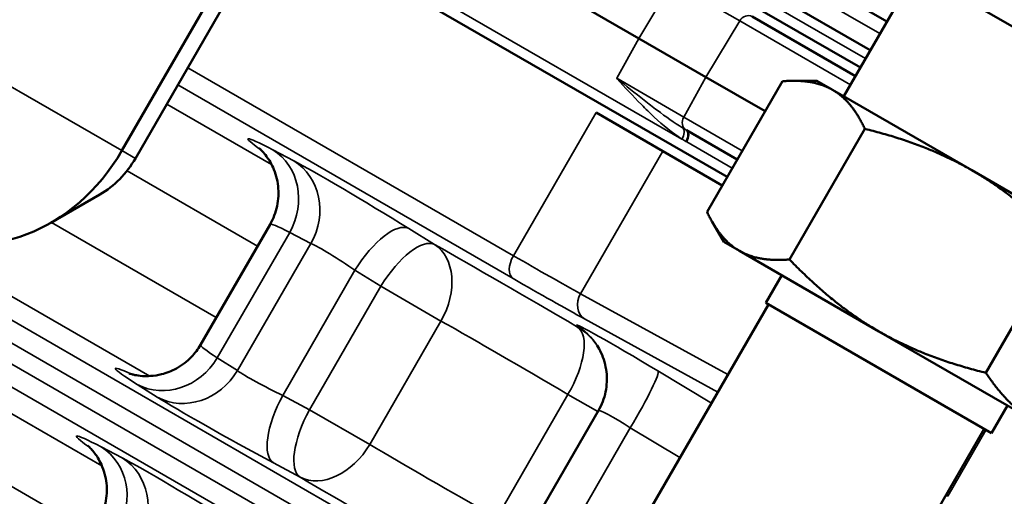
# Model space of a CAD drawing. Header units: inches. Extents: x 1 to 271, y 5 to 171.
# Tile 179 of 256: x 200.54 to 203.51, y 103.79 to 105.22. Entities that reach past the tile are written whole.
import ezdxf

# ---------------------------------------------------------------- set-up
doc = ezdxf.new("R2010")
doc.units = ezdxf.units.IN
doc.header["$LTSCALE"] = 8
doc.header["$MEASUREMENT"] = 0
doc.layers.add('Visible (ANSI)', color=7, linetype='Continuous', lineweight=50)
doc.layers.add('Visible Narrow (ANSI)', color=7, linetype='Continuous', lineweight=35)

msp = doc.modelspace()

# ---------------------------------------------------------------- linework, layer by layer
at = {"layer": 'Visible (ANSI)'}
for p, q in [((201.7132, 105.8644), (203.0733, 105.0792)), ((201.6608, 105.5973), (202.4067, 105.1667)), ((201.2657, 105.5477), (200.8507, 104.8289)), ((201.3063, 105.5243), (200.8913, 104.8055)), ((201.3719, 105.5014), (202.6728, 104.7503)), ((203.1533, 105.2177), (202.8611, 105.3864)), ((203.0233, 104.9926), (203.2413, 105.3701)), ((203.1033, 105.1311), (202.8103, 105.3003)), ((203.4384, 105.2563), (203.8399, 105.0245)), ((202.7473, 105.2327), (203.0583, 105.0532)), ((202.4067, 105.1667), (202.6078, 105.0506)), ((202.6078, 105.0506), (202.7865, 104.9474)), ((202.6118, 104.6447), (202.8388, 105.0379)), ((202.9423, 105.0393), (202.8731, 105.0393)), ((202.9895, 105.0121), (202.9423, 105.0393)), ((203.4091, 104.7698), (202.9895, 105.0121)), ((202.4791, 104.8276), (202.278, 104.9437)), ((202.7028, 104.8023), (202.5502, 104.8904)), ((202.8601, 104.5013), (203.0871, 104.8945)), ((202.6578, 104.7244), (202.4791, 104.8276)), ((201.3632, 104.7672), (201.3631, 104.7672)), ((203.876, 104.5003), (203.4091, 104.7698)), ((200.7844, 104.6969), (200.6369, 104.6117)), ((201.2964, 104.6069), (201.0872, 104.2445)), ((202.6623, 104.5543), (202.6277, 104.6143)), ((202.6623, 104.5543), (202.7095, 104.5271)), ((203.4511, 104.1601), (203.6781, 104.5533)), ((202.7095, 104.5271), (203.1291, 104.2848)), ((202.8368, 104.4536), (202.7888, 104.3704)), ((202.2962, 103.4992), (202.7966, 104.3659)), ((203.4678, 103.9784), (202.7888, 104.3704)), ((203.1291, 104.2848), (203.596, 104.0153)), ((200.9816, 104.1065), (200.9817, 104.1065)), ((203.5158, 104.0616), (203.4678, 103.9784)), ((202.285, 104.0462), (202.067, 103.6687)), ((202.9458, 103.1242), (203.4462, 103.9909)), ((200.8466, 103.8725), (200.8465, 103.8725))]:
    msp.add_line(p, q, dxfattribs=at)
for centre, major_axis, ratio, start_param, end_param in [((200.4894, 105.0375), (-0.2555, -0.4425), 0.816497, 0, 1.570796), ((200.7107, 104.9098), (-0.1277, -0.2213), 0.816497, 0.955317, 1.570796), ((202.1206, 104.1405), (0.1602, 0.1021), 0.99794, 6.281307, 6.283185), ((202.4906, 104.1516), (-0.1643, 0.0905), 0.028501, 1.427431, 1.427613)]:
    msp.add_ellipse(centre, major_axis=major_axis, ratio=ratio, start_param=start_param, end_param=end_param, dxfattribs=at)
for points, weights in [([(202.9895, 105.0121), (202.9318, 105.0453), (202.8388, 105.0379)], [1, 1.07908713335, 1.08082679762]), ([(203.0871, 104.8945), (203.0471, 104.9788), (202.9895, 105.0121)], [1.08082679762, 1.07908713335, 1]), ([(203.4091, 104.7698), (203.272, 104.849), (203.0871, 104.8945)], [1, 1.07908713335, 1.08082679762]), ([(203.6781, 104.5533), (203.5463, 104.6906), (203.4091, 104.7698)], [1.08082679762, 1.07908713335, 1]), ([(202.6118, 104.6447), (202.6518, 104.5604), (202.7095, 104.5271)], [1.08082679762, 1.07908713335, 1]), ([(202.7095, 104.5271), (202.7671, 104.4938), (202.8601, 104.5013)], [1, 1.07908713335, 1.08082679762]), ([(202.8601, 104.5013), (202.992, 104.364), (203.1291, 104.2848)], [1.08082679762, 1.07908713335, 1]), ([(203.1291, 104.2848), (203.2663, 104.2056), (203.4511, 104.1601)], [1, 1.07908713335, 1.08082679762]), ([(203.4511, 104.1601), (203.5165, 104.0612), (203.596, 104.0153)], [1.08082679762, 1.07908713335, 1])]:
    msp.add_rational_spline(points, weights, degree=2, dxfattribs=at)
for points, knots in [([(201.2968, 104.6072), (201.3066, 104.6242), (201.3136, 104.643), (201.3218, 104.6818), (201.3228, 104.7023), (201.3186, 104.7417), (201.3131, 104.7612), (201.3021, 104.7856), (201.2984, 104.7927), (201.2917, 104.8036), (201.2888, 104.8079), (201.2816, 104.8177), (201.2774, 104.8225), (201.2712, 104.8293), (201.269, 104.8315), (201.2653, 104.835), (201.2643, 104.8358), (201.2639, 104.8362), (201.2638, 104.8362), (201.2638, 104.8362)], [0.0014699, 0.0014699, 0.0014699, 0.0014699, 0.1520071, 0.1520071, 0.3067506, 0.3067506, 0.4608673, 0.4608673, 0.527787, 0.527787, 0.5770441, 0.5770441, 0.6564724, 0.6564724, 0.7298436, 0.7298436, 0.8259118, 0.8259118, 0.8484861, 0.8484861, 0.8484861, 0.8484861]), ([(200.8723, 104.158), (200.8723, 104.158), (200.8729, 104.1578), (200.8759, 104.1568), (200.8777, 104.1563), (200.8828, 104.1549), (200.886, 104.1541), (200.8958, 104.1522), (200.9035, 104.151), (200.9199, 104.1499), (200.9284, 104.1499), (200.9477, 104.1512), (200.9588, 104.1529), (200.985, 104.1595), (201.0003, 104.1654), (201.0312, 104.1825), (201.0468, 104.1944), (201.0704, 104.219), (201.0796, 104.231), (201.0871, 104.2439)], [0.8711835, 0.8711835, 0.8711835, 0.8711835, 0.9590421, 0.9590421, 1.0239504, 1.0239504, 1.0831866, 1.0831866, 1.1685244, 1.1685244, 1.2417555, 1.2417555, 1.3305563, 1.3305563, 1.4564834, 1.4564834, 1.6041679, 1.6041679, 1.7188263, 1.7188263, 1.7188263, 1.7188263]), ([(202.285, 104.0463), (202.2951, 104.0637), (202.3024, 104.083), (202.3105, 104.1224), (202.3114, 104.143), (202.3067, 104.183), (202.3011, 104.2029), (202.2892, 104.2283), (202.2852, 104.2355), (202.2809, 104.2423)], [0.0001731, 0.0001731, 0.0001731, 0.0001731, 0.153586, 0.153586, 0.3073618, 0.3073618, 0.461012, 0.461012, 0.5240571, 0.5240571, 0.5240571, 0.5240571]), ([(200.7802, 103.7125), (200.79, 103.7295), (200.797, 103.7483), (200.8052, 103.7871), (200.8063, 103.8076), (200.802, 103.847), (200.7965, 103.8664), (200.7855, 103.8909), (200.7818, 103.8979), (200.7751, 103.9089), (200.7722, 103.9131), (200.765, 103.923), (200.7608, 103.9278), (200.7547, 103.9345), (200.7524, 103.9368), (200.7487, 103.9403), (200.7477, 103.9411), (200.7473, 103.9415), (200.7473, 103.9415), (200.7473, 103.9415)], [0.0014682, 0.0014682, 0.0014682, 0.0014682, 0.1520107, 0.1520107, 0.3067567, 0.3067567, 0.460872, 0.460872, 0.5277908, 0.5277908, 0.5770472, 0.5770472, 0.6564751, 0.6564751, 0.7298463, 0.7298463, 0.8259152, 0.8259152, 0.8484848, 0.8484848, 0.8484848, 0.8484848])]:
    msp.add_open_spline(points, degree=3, knots=knots, dxfattribs=at)
at = {"layer": 'Visible Narrow (ANSI)'}
for p, q in [((203.0888, 105.106), (201.7302, 105.8904)), ((201.3869, 105.5276), (202.5364, 104.864)), ((202.5079, 105.3361), (202.4067, 105.1667)), ((202.7102, 105.2193), (202.5079, 105.3361)), ((202.84, 105.35), (203.1322, 105.1813)), ((202.7102, 105.2193), (202.6078, 105.0506)), ((203.0432, 105.027), (202.7102, 105.2193)), ((202.4067, 105.1667), (202.3399, 105.0467)), ((202.0291, 104.5126), (201.0489, 105.0785)), ((200.4488, 105.061), (200.8507, 104.8289)), ((202.3399, 105.0467), (202.5417, 104.9302)), ((202.6078, 105.0506), (202.5417, 104.9302)), ((201.019, 105.0266), (202.0281, 104.444)), ((202.3982, 105), (202.3981, 105)), ((202.4121, 104.989), (202.4121, 104.989)), ((201.3011, 104.7872), (200.9859, 104.9692)), ((202.278, 104.9437), (202.0291, 104.5126)), ((202.5417, 104.9302), (202.7179, 104.8285)), ((202.6878, 104.7763), (202.5506, 104.8555)), ((200.8507, 104.8289), (200.8913, 104.8055)), ((201.3682, 104.7984), (201.3045, 104.8317)), ((202.2313, 104.3983), (202.4791, 104.8276)), ((200.8662, 104.7683), (201.2588, 104.5417)), ((201.1348, 104.3269), (200.6392, 104.613)), ((201.7915, 104.5464), (201.714, 104.5946)), ((201.3557, 104.5829), (201.1376, 104.2051)), ((201.3557, 104.5829), (201.4194, 104.5496)), ((201.7002, 103.6361), (200.1337, 104.5405)), ((201.4194, 104.5496), (201.1983, 104.1666)), ((200.0748, 104.5053), (201.6413, 103.6009)), ((200.3737, 104.4741), (200.9345, 104.1503)), ((201.6143, 103.5541), (200.0478, 104.4585)), ((201.3346, 104.0921), (201.5521, 104.4687)), ((201.5521, 104.4687), (201.6297, 104.4206)), ((201.6297, 104.4206), (201.4152, 104.049)), ((201.6297, 104.4206), (201.8109, 104.3159)), ((200.0467, 104.3899), (201.6132, 103.4854)), ((202.6746, 104.1546), (202.2313, 104.3983)), ((202.2429, 104.3224), (202.6441, 104.1018)), ((201.5964, 103.9443), (201.8109, 104.3159)), ((202.2189, 104.303), (202.2223, 104.2977)), ((201.1983, 104.1666), (201.1376, 104.2051)), ((200.7903, 103.8802), (200.3177, 104.153)), ((202.6251, 104.0689), (202.4641, 104.1657)), ((200.8965, 104.1251), (200.9572, 104.0865)), ((201.4152, 104.049), (201.3346, 104.0921)), ((202.1933, 104.0952), (201.9787, 103.7236)), ((202.1933, 104.0952), (202.2833, 104.0432)), ((201.5964, 103.9443), (201.4152, 104.049)), ((202.1598, 103.6115), (202.3809, 103.9944)), ((202.3809, 103.9944), (202.5303, 103.9046)), ((203.3362, 103.7882), (203.4515, 103.9878)), ((200.3085, 103.9391), (200.7603, 103.6783)), ((200.8516, 103.9037), (200.7879, 103.937)), ((201.3066, 103.889), (201.3871, 103.8459))]:
    msp.add_line(p, q, dxfattribs=at)
for centre, major_axis, ratio, start_param, end_param in [((202.7318, 105.2059), (0.0155, 0.0268), 0.82179, 0, 1.544616), ((202.5642, 104.9181), (-0.0155, -0.0268), 0.82179, 4.738569, 6.265692), ((202.5205, 104.8722), (0.0167, 0.0261), 0.576196, 4.764159, 6.204524), ((202.7315, 105.7759), (0.0607, -0.946), 0.639168, 5.859577, 5.876924), ((202.5324, 104.8649), (0.0157, 0.0267), 0.577183, 4.748732, 6.27098), ((202.6813, 105.0602), (0.295, -0.132), 0.653344, 4.549239, 4.555919), ((202.5347, 104.8636), (0.0155, 0.0268), 0.57735, 4.744653, 6.283185), ((201.9834, 104.409), (-0.7532, 0.4554), 0.028501, 5.852043, 6.627933), ((203.1035, 105.8452), (-0.5239, -1.0056), 0.816267, 6.229548, 6.244673), ((202.6832, 105.0188), (-0.3454, 0.1704), 0.536435, 1.442785, 1.449544), ((201.2062, 104.6692), (0.0881, 0.1684), 0.90811, 4.674513, 6.215081), ((201.3674, 104.8182), (-0.027, -0.0536), 0.795366, 5.02876, 5.028994), ((201.6073, 104.6495), (-0.2653, 0.1604), 0.028501, 4.316153, 5.852043), ((201.2699, 104.6359), (0.0881, 0.1684), 0.90811, 4.674513, 6.215081), ((201.2484, 104.6153), (0.1053, 0.1582), 0.83564, 6.204738, 6.205258), ((201.8851, 104.2465), (0.5887, -0.3604), 0.03634, 2.71081, 3.142528), ((201.6157, 104.432), (0.1002, 0.1614), 0.38631, 0.030899, 1.5832), ((201.6933, 104.3838), (0.1002, 0.1614), 0.38631, 0.030899, 1.5832), ((201.5091, 104.487), (0.1008, -0.0654), 0.073457, 1.177832, 2.713722), ((202.8091, 103.8919), (-1.4465, 0.8745), 0.028501, 5.147224, 5.509663), ((201.6933, 104.3838), (0.0935, 0.1654), 0.715038, 4.705952, 6.242413), ((202.0591, 104.4953), (-0.03, -0.052), 0.57735, 4.712389, 6.248279), ((201.5717, 104.8174), (-0.8125, 0.4927), 0.0303, 2.186926, 2.535992), ((202.5093, 104.2075), (0.6565, -0.3629), 0.026223, 2.425688, 2.425714), ((201.5407, 104.7661), (0.8645, -0.5226), 0.028501, 5.328444, 5.67751), ((202.274, 104.3737), (-0.0289, -0.0526), 0.821731, 4.695166, 6.233162), ((202.7108, 103.7294), (1.282, -0.7795), 0.032108, 2.005787, 2.368226), ((202.124, 104.1352), (0.0961, 0.1639), 0.420731, 4.715308, 6.251769), ((202.484, 104.1433), (-0.2653, 0.1604), 0.028501, 4.804845, 6.340735), ((202.1206, 104.1405), (0.1602, 0.1021), 0.99794, 0, 0.460234), ((202.124, 104.1352), (0.1602, 0.1021), 0.99794, 0.037242, 0.460234), ((201.6936, 103.9148), (-0.6064, 0.3296), 0.03634, 6.28225, 6.713967), ((202.8024, 103.8957), (1.4806, -0.8155), 0.028501, 1.974667, 1.974691), ((200.9881, 104.2914), (-0.1018, -0.1604), 0.90811, 0.068104, 1.608672), ((201.602, 103.7485), (0.771, -0.4246), 0.028501, 2.796847, 3.572735), ((201.0488, 104.2529), (-0.1018, -0.1604), 0.90811, 0.068104, 1.608672), ((201.2974, 104.1202), (-0.1071, 0.0546), 0.073457, 0.427871, 1.963761), ((202.3658, 104.0031), (0.0979, 0.1629), 0.091738, 4.713998, 6.254565), ((200.9302, 104.0836), (0.0329, 0.0501), 0.795366, 1.2881, 1.288126), ((202.9793, 103.834), (0.771, -0.4246), 0.028501, 2.327414, 2.327449), ((201.2057, 103.9539), (0.2716, -0.1496), 0.028501, 3.572735, 5.108625), ((201.0558, 104.2818), (-0.0844, -0.1702), 0.83564, 0.077928, 0.078447), ((201.3982, 104.0554), (-0.0897, -0.1675), 0.38631, 4.699985, 6.252287), ((202.2816, 104.0188), (0.0854, 0.1697), 0.795366, 5.517621, 5.517688), ((202.2622, 104.0286), (0.0854, 0.1697), 0.795366, 5.298979, 5.299031), ((201.4788, 104.0123), (-0.0897, -0.1675), 0.38631, 4.699985, 6.252287), ((202.3858, 103.9808), (0.1008, -0.0654), 0.073457, 1.666524, 3.145439), ((201.4668, 103.5143), (-0.7532, 0.4554), 0.028501, 5.852043, 6.62793), ((200.6897, 103.7745), (0.0881, 0.1684), 0.90811, 4.674513, 6.215081), ((201.4788, 104.0123), (-0.0965, -0.1637), 0.715038, 0.040772, 1.577234), ((202.5543, 103.4583), (-1.3161, 0.7205), 0.032108, 0.773367, 1.135806), ((201.0908, 103.7548), (-0.2653, 0.1604), 0.028501, 4.316153, 5.852043), ((200.7534, 103.7411), (0.0881, 0.1684), 0.90811, 4.674513, 6.215081), ((200.7318, 103.7206), (0.1053, 0.1582), 0.83564, 6.204738, 6.205257), ((202.4627, 103.292), (1.4806, -0.8155), 0.028501, 3.915115, 4.277554), ((202.0572, 103.4679), (0.8046, -0.4864), 0.028501, 3.80674, 3.806927), ((203.6992, 103.5508), (-0.6426, 0.3871), 0.026223, 5.328355, 5.338457)]:
    msp.add_ellipse(centre, major_axis=major_axis, ratio=ratio, start_param=start_param, end_param=end_param, dxfattribs=at)
for points, knots in [([(202.3399, 105.0467), (202.34, 105.0466), (202.3401, 105.0465), (202.3682, 105.024), (202.4093, 104.9909), (202.4751, 104.94), (202.5131, 104.913), (202.5383, 104.8975)], [-0.0017485, -0.0017485, -0.0017485, -0.0017485, 0, 0, 0.3290873, 0.4936309, 0.8227182, 0.8227182, 0.8227182, 0.8227182]), ([(202.5364, 104.864), (202.5066, 104.8829), (202.4656, 104.9169), (202.4013, 104.9797), (202.3645, 105.0198), (202.3401, 105.0464), (202.34, 105.0466), (202.3399, 105.0467)], [-0.8227182, -0.8227182, -0.8227182, -0.8227182, -0.4936309, -0.3290873, 0, 0, 0.0017485, 0.0017485, 0.0017485, 0.0017485])]:
    msp.add_open_spline(points, degree=3, knots=knots, dxfattribs=at)

doc.saveas('drawing.dxf')
